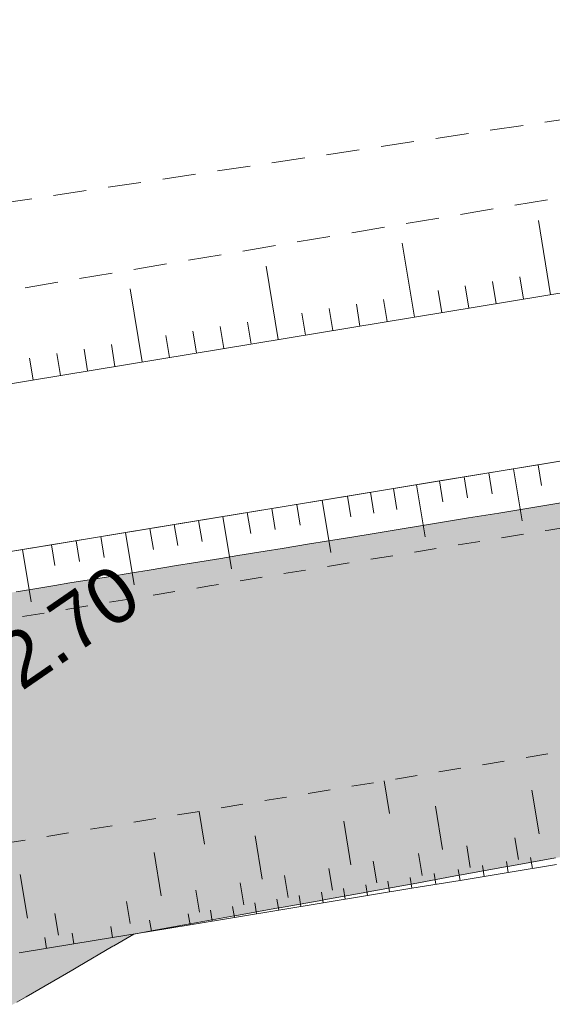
# Model space of a CAD drawing. Header units: millimetres. Extents: x -446952 to 537903, y -185749 to 168493.
# Tile 136 of 155: x 306427 to 316078, y 133488 to 151322. Entities that reach past the tile are written whole.
import ezdxf
from ezdxf.xclip import XClip

# ---------------------------------------------------------------- set-up
doc = ezdxf.new("R2010")
doc.units = ezdxf.units.MM
doc.header["$MEASUREMENT"] = 0
doc.header["$XCLIPFRAME"] = 0
for name, pattern in [('FOSSE', [1000, 600, -400]), ('Grille', [800, 400, -400]), ('Wipeout_Contour', [1000, 0, -1000])]:
    doc.linetypes.add(name, pattern=pattern)
for name, color, linetype in [('02 AF-17-0322 ZAE POMME- CHANTIER-2018-09-26_2_0000-VALORIS-NOUE DERIV BASSIN', 7, 'Continuous'), ('02 AF-17-0322 ZAE POMME- CHANTIER-2018-09-26_2_0000-VALORIS-NOUE DERIV BASSIN EAU MAX RETENTION', 7, 'Continuous'), ('02 AF-17-0322 ZAE POMME- CHANTIER-2018-09-26_2_2D - Dessins placés - Géomètre.2D', 7, 'Continuous'), ('02 AF-17-0322 ZAE POMME- CHANTIER-2018-09-26_2_X-PTS TOPO-TEXTE TOPOALT', 7, 'Continuous'), ('02 AF-17-0322 ZAE POMME- CHANTIER-2018-09-26_2_Y-FDP TOPO-TOP_AXE_FOSSE', 7, 'Continuous'), ('02 AF-17-0322 ZAE POMME- CHANTIER-2018-09-26_2_Y-FDP TOPO-TOP_BARBULE', 7, 'Continuous'), ('02 AF-17-0322 ZAE POMME- CHANTIER-2018-09-26_2_Y-FDP TOPO-TOP_TALUS', 7, 'Continuous'), ('2D - Dessins placés - Géomètre.2D', 7, 'Continuous')]:
    doc.layers.add(name, color=color, linetype=linetype)
doc.styles.add('STYLE_GENERE_4', font='txt')

# ---------------------------------------------------------------- blocks, each defined once
blk = doc.blocks.new('Dessin_1_2', base_point=(-56559339, -2771872408))
at = {"color": 254, "linetype": 'Wipeout_Contour', "lineweight": 0, "ltscale": 2094265.569888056}
blk.add_wipeout([(-446952, -185749), (537903, -185749), (537903, 168493), (-446952, 168064)], dxfattribs=at).dxf.layer = '02 AF-17-0322 ZAE POMME- CHANTIER-2018-09-26_2_2D - Dessins placés - Géomètre.2D'
at = {"layer": '02 AF-17-0322 ZAE POMME- CHANTIER-2018-09-26_2_0000-VALORIS-NOUE DERIV BASSIN EAU MAX RETENTION', "linetype": 'Continuous', "lineweight": 15}
blk.add_hatch(color=255, dxfattribs=at).paths.add_polyline_path([(290845, 127847), (290918, 127862), (290922, 127863), (290924, 127863), (290933, 127865), (290939, 127866), (291584, 127993), (291603, 127997), (292267, 128120), (293602, 128336), (294269, 128444), (295129, 128528), (295991, 128599), (296855, 128655), (297527, 128686), (297528, 128686), (297769, 128697), (298164, 128951), (298202, 128972), (298802, 129210), (298910, 129271), (299627, 129675), (299804, 129776), (300451, 130141), (300697, 130280), (301274, 130606), (301588, 130784), (302097, 131071), (302478, 131287), (302919, 131536), (303366, 131789), (303740, 132000), (304331, 132343), (304677, 132542), (305353, 132934), (305612, 133083), (306373, 133525), (306546, 133625), (307389, 134114), (307479, 134166), (308115, 134538), (308136, 134550), (308496, 134761), (322547, 137294), (322653, 137313), (323512, 137467), (329352, 138516), (335336, 139589), (336058, 139719), (336198, 139744), (336690, 139833), (336806, 139854), (337177, 139924), (337310, 139939), (337723, 139987), (337898, 140006), (338466, 140068), (339274, 140157), (348927, 141219), (349871, 141323), (352020, 141560), (352094, 141568), (359847, 142422), (369666, 143503), (370556, 144299), (370574, 144405), (370580, 144512), (370573, 144619), (370554, 144724), (370504, 144907), (370481, 145008), (369621, 146982), (369485, 148583), (369282, 148802), (368984, 148813), (365476, 148494), (361649, 148153), (354752, 147528), (349932, 147001), (349320, 146941), (349320, 146948), (348641, 146886), (348636, 146886), (348393, 146865), (347673, 146799), (347426, 146778), (346710, 146712), (346459, 146691), (345746, 146625), (345492, 146604), (344783, 146539), (344525, 146517), (343819, 146452), (343558, 146430), (342856, 146365), (342591, 146343), (341892, 146279), (341623, 146256), (340929, 146192), (340656, 146169), (339965, 146106), (339689, 146082), (339002, 146020), (338722, 145996), (338149, 145943), (337912, 145923), (337362, 145873), (337128, 145853), (336639, 145808), (336421, 145790), (335986, 145720), (335788, 145689), (335312, 145613), (335099, 145580), (334597, 145499), (334374, 145465), (333882, 145386), (333659, 145351), (333169, 145273), (332944, 145238), (332456, 145160), (332229, 145124), (331574, 145019), (331264, 144972), (330613, 144867), (330300, 144819), (329652, 144715), (329335, 144666), (328692, 144563), (328371, 144513), (327723, 144409), (327394, 144358), (326751, 144255), (326417, 144204), (325778, 144101), (325441, 144049), (324806, 143947), (324464, 143895), (323833, 143794), (323487, 143740), (322861, 143640), (322510, 143586), (321891, 143486), (321537, 143432), (320934, 143335), (320585, 143277), (319983, 143180), (319632, 143122), (319032, 143025), (318680, 142967), (318081, 142870), (317728, 142811), (317179, 142723), (316854, 142669), (316306, 142581), (315980, 142527), (315434, 142439), (315106, 142384), (314561, 142297), (314232, 142242), (313688, 142154), (313358, 142100), (312815, 142012), (312484, 141957), (311986, 141877), (311681, 141826), (311183, 141746), (310877, 141695), (310380, 141615), (310073, 141565), (309577, 141485), (309270, 141434), (308774, 141354), (308466, 141303), (308034, 141233), (307764, 141188), (307333, 141119), (307063, 141074), (306632, 141004), (306361, 140960), (305758, 140862), (305377, 140799), (304774, 140702), (304392, 140638), (303791, 140542), (303407, 140478), (302807, 140381), (302422, 140317), (301896, 140239), (301556, 140190), (301033, 140112), (300690, 140063), (300171, 139986), (299824, 139936), (299308, 139860), (298958, 139810), (298446, 139733), (298091, 139683), (297583, 139607), (297225, 139556), (296839, 139498), (296563, 139459), (296179, 139402), (295900, 139362), (295519, 139305), (295238, 139265), (294750, 139192), (294384, 139140), (293899, 139068), (293530, 139016), (293050, 138944), (292677, 138891), (292303, 138835), (292008, 138793), (291636, 138738), (291339, 138696), (290970, 138641), (290670, 138598), (290303, 138543), (290002, 138500), (289637, 138446), (289333, 138403), (289048, 138360), (289123, 137817), (289874, 134135), (289923, 133892), (290633, 129233), (290810, 128074)])
blk.add_hatch(color=255, dxfattribs=at).paths.add_polyline_path([(290845, 127847), (290918, 127862), (290922, 127863), (290924, 127863), (290933, 127865), (290939, 127866), (291584, 127993), (291603, 127997), (292267, 128120), (293602, 128336), (294269, 128444), (295129, 128528), (295991, 128599), (296855, 128655), (297527, 128686), (297528, 128686), (297769, 128697), (298164, 128951), (298202, 128972), (298802, 129210), (298910, 129271), (299627, 129675), (299804, 129776), (300451, 130141), (300697, 130280), (301274, 130606), (301588, 130784), (302097, 131071), (302478, 131287), (302919, 131536), (303366, 131789), (303740, 132000), (304331, 132343), (304677, 132542), (305353, 132934), (305612, 133083), (306373, 133525), (306546, 133625), (307389, 134114), (307479, 134166), (308115, 134538), (308136, 134550), (308496, 134761), (322547, 137294), (322653, 137313), (323512, 137467), (329352, 138516), (335336, 139589), (336058, 139719), (336198, 139744), (336690, 139833), (336806, 139854), (337177, 139924), (337310, 139939), (337723, 139987), (337898, 140006), (338466, 140068), (339274, 140157), (348927, 141219), (349871, 141323), (352020, 141560), (352094, 141568), (359847, 142422), (369666, 143503), (370556, 144299), (370574, 144405), (370580, 144512), (370573, 144619), (370554, 144724), (370504, 144907), (370481, 145008), (369621, 146982), (369485, 148583), (369282, 148802), (368984, 148813), (365476, 148494), (361649, 148153), (354752, 147528), (349932, 147001), (349320, 146941), (349320, 146948), (348641, 146886), (348636, 146886), (348393, 146865), (347673, 146799), (347426, 146778), (346710, 146712), (346459, 146691), (345746, 146625), (345492, 146604), (344783, 146539), (344525, 146517), (343819, 146452), (343558, 146430), (342856, 146365), (342591, 146343), (341892, 146279), (341623, 146256), (340929, 146192), (340656, 146169), (339965, 146106), (339689, 146082), (339002, 146020), (338722, 145996), (338149, 145943), (337912, 145923), (337362, 145873), (337128, 145853), (336639, 145808), (336421, 145790), (335986, 145720), (335788, 145689), (335312, 145613), (335099, 145580), (334597, 145499), (334374, 145465), (333882, 145386), (333659, 145351), (333169, 145273), (332944, 145238), (332456, 145160), (332229, 145124), (331574, 145019), (331264, 144972), (330613, 144867), (330300, 144819), (329652, 144715), (329335, 144666), (328692, 144563), (328371, 144513), (327723, 144409), (327394, 144358), (326751, 144255), (326417, 144204), (325778, 144101), (325441, 144049), (324806, 143947), (324464, 143895), (323833, 143794), (323487, 143740), (322861, 143640), (322510, 143586), (321891, 143486), (321537, 143432), (320934, 143335), (320585, 143277), (319983, 143180), (319632, 143122), (319032, 143025), (318680, 142967), (318081, 142870), (317728, 142811), (317179, 142723), (316854, 142669), (316306, 142581), (315980, 142527), (315434, 142439), (315106, 142384), (314561, 142297), (314232, 142242), (313688, 142154), (313358, 142100), (312815, 142012), (312484, 141957), (311986, 141877), (311681, 141826), (311183, 141746), (310877, 141695), (310380, 141615), (310073, 141565), (309577, 141485), (309270, 141434), (308774, 141354), (308466, 141303), (308034, 141233), (307764, 141188), (307333, 141119), (307063, 141074), (306632, 141004), (306361, 140960), (305758, 140862), (305377, 140799), (304774, 140702), (304392, 140638), (303791, 140542), (303407, 140478), (302807, 140381), (302422, 140317), (301896, 140239), (301556, 140190), (301033, 140112), (300690, 140063), (300171, 139986), (299824, 139936), (299308, 139860), (298958, 139810), (298446, 139733), (298091, 139683), (297583, 139607), (297225, 139556), (296839, 139498), (296563, 139459), (296179, 139402), (295900, 139362), (295519, 139305), (295238, 139265), (294750, 139192), (294384, 139140), (293899, 139068), (293530, 139016), (293050, 138944), (292677, 138891), (292303, 138835), (292008, 138793), (291636, 138738), (291339, 138696), (290970, 138641), (290670, 138598), (290303, 138543), (290002, 138500), (289637, 138446), (289333, 138403), (289048, 138360), (289123, 137817), (289874, 134135), (289923, 133892), (290633, 129233), (290810, 128074)])
at = {"layer": '02 AF-17-0322 ZAE POMME- CHANTIER-2018-09-26_2_0000-VALORIS-NOUE DERIV BASSIN', "color": 7, "linetype": 'Continuous', "lineweight": 15}
for p, q in [((315819, 143262), (315882, 142883)), ((314480, 143042), (314542, 142663)), ((314927, 143115), (314989, 142737)), ((315373, 143189), (315529, 142242)), ((313616, 142900), (313772, 141953)), ((314034, 142969), (314096, 142590)), ((312364, 142694), (312426, 142315)), ((312781, 142763), (312844, 142384)), ((313199, 142831), (313261, 142452)), ((311450, 142543), (311512, 142165)), ((311907, 142619), (312063, 141671)), ((310110, 142323), (310266, 141376)), ((310551, 142396), (310614, 142017)), ((310993, 142468), (311055, 142089)), ((309228, 142178), (309290, 141799)), ((309669, 142250), (309732, 141872)), ((308346, 142033), (308502, 141085)), ((308787, 142105), (308849, 141726)), ((307003, 141812), (307065, 141433)), ((307450, 141885), (307513, 141506)), ((307898, 141959), (307960, 141580)), ((306481, 141726), (306637, 140779)), ((313130, 136942), (313033, 137534)), ((315837, 136577), (315707, 137366)), ((309778, 136390), (309680, 136982)), ((314090, 136289), (313960, 137078)), ((312430, 136016), (312300, 136805)), ((310823, 135752), (310694, 136541)), ((315465, 136110), (315400, 136505)), ((314592, 135966), (314527, 136361)), ((308992, 135450), (308862, 136240)), ((312897, 135687), (312832, 136082)), ((313718, 135823), (313653, 136217)), ((315716, 135949), (315684, 136146)), ((312094, 135555), (312029, 135950)), ((314406, 135733), (314373, 135930)), ((314843, 135805), (314810, 136002)), ((315279, 135877), (315247, 136074)), ((306568, 135051), (306438, 135841)), ((311290, 135423), (311225, 135818)), ((313130, 135523), (313098, 135720)), ((313532, 135589), (313500, 135787)), ((313969, 135661), (313936, 135858)), ((309683, 135159), (309618, 135553)), ((310487, 135291), (310422, 135686)), ((312327, 135391), (312294, 135588)), ((312729, 135457), (312696, 135654)), ((311122, 135193), (311089, 135390)), ((311523, 135259), (311491, 135456)), ((311925, 135325), (311893, 135522)), ((308430, 134953), (308365, 135347)), ((309917, 134994), (309884, 135192)), ((310318, 135060), (310286, 135258)), ((310720, 135127), (310688, 135324)), ((307130, 134739), (307065, 135133)), ((308813, 134813), (308781, 135010)), ((309515, 134928), (309482, 135126)), ((308112, 134697), (308080, 134895)), ((306914, 134500), (306881, 134698)), ((307411, 134582), (307378, 134779))]:
    blk.add_line(p, q, dxfattribs=at)
at = {"layer": '02 AF-17-0322 ZAE POMME- CHANTIER-2018-09-26_2_0000-VALORIS-NOUE DERIV BASSIN', "color": 7, "linetype": 'Continuous', "lineweight": 15, "flags": 128}
for points in [[(351486, 151071), (335929, 149599), (320930, 147144), (301838, 144002), (285873, 141569), (267233, 137896), (253565, 134322), (237641, 133877), (218101, 133032), (199660, 131797), (186201, 130822), (169320, 130340), (151548, 129367), (136666, 127764), (118351, 127570), (91712, 125425), (73856, 123927)], [(335748, 146529), (334240, 146282), (333169, 146107), (332098, 145932), (330170, 145616), (328242, 145300), (326480, 145012), (324711, 144722), (322941, 144433), (321174, 144143), (319389, 143850), (317605, 143556), (315819, 143262), (314034, 142969), (312364, 142694), (310993, 142468), (309669, 142250), (308346, 142033), (307003, 141812), (305438, 141554)], [(351769, 148084), (336313, 146622), (321414, 144183), (302308, 141039), (286390, 138613), (267903, 134971), (253992, 131333), (237747, 130879), (218266, 130036), (199869, 128805), (186353, 127825), (169445, 127342), (151791, 126376), (136843, 124766), (118488, 124572), (91957, 122435), (74101, 120937)], [(316153, 136020), (315279, 135877), (314406, 135733), (313532, 135589), (312729, 135457), (311925, 135325), (311122, 135193), (310318, 135060), (309515, 134928), (308813, 134813), (308112, 134697), (307411, 134582), (306417, 134419)]]:
    blk.add_lwpolyline(points, dxfattribs=at)
at = {"layer": '02 AF-17-0322 ZAE POMME- CHANTIER-2018-09-26_2_0000-VALORIS-NOUE DERIV BASSIN', "color": 7, "linetype": 'Grille', "lineweight": 15, "flags": 128}
for points in [[(368732, 148483), (351882, 146889), (350043, 146715), (348205, 146541), (346366, 146367), (344528, 146193), (342689, 146019), (340851, 145846), (339012, 145672), (337174, 145498), (335942, 145345), (334434, 145098), (333363, 144923), (332291, 144747), (330363, 144432), (328435, 144116), (326674, 143828), (324904, 143538), (323135, 143249), (321369, 142959), (319584, 142666), (317800, 142372), (316014, 142078), (314228, 141784), (312559, 141510), (311187, 141284), (309864, 141066), (308541, 140849), (307198, 140628), (305630, 140370), (304063, 140112), (302496, 139854), (300764, 139590), (299032, 139326), (297301, 139062), (296308, 138911), (295315, 138760), (294036, 138565), (292757, 138370), (291754, 138217)], [(292691, 134313), (303122, 135903), (322257, 139052), (336979, 141461), (352205, 142902), (369568, 144545), (369161, 148524)]]:
    blk.add_lwpolyline(points, dxfattribs=at)
at = {"layer": '02 AF-17-0322 ZAE POMME- CHANTIER-2018-09-26_2_0000-VALORIS-NOUE DERIV BASSIN EAU MAX RETENTION', "color": 255, "linetype": 'Continuous', "lineweight": 15, "flags": 128}
for points in [[(306373, 133525), (306546, 133625), (307389, 134114), (307479, 134166), (308115, 134538), (308136, 134550), (308496, 134761), (308813, 134818), (308814, 134818), (309512, 134944), (309519, 134945), (310314, 135088), (310325, 135090), (311115, 135233), (311132, 135236), (311917, 135377), (311938, 135381), (312718, 135522), (312744, 135527), (313519, 135666), (313554, 135673), (314391, 135824), (314431, 135831), (315262, 135981), (315309, 135989), (316134, 136138)], [(316306, 142581), (315980, 142527), (315434, 142439), (315106, 142384), (314561, 142297), (314232, 142242), (313688, 142154), (313358, 142100), (312815, 142012), (312484, 141957), (311986, 141877), (311681, 141826), (311183, 141746), (310877, 141695), (310380, 141615), (310073, 141565), (309577, 141485), (309270, 141434), (308774, 141354), (308466, 141303), (308034, 141233), (307764, 141188), (307333, 141119), (307063, 141074), (306632, 141004), (306361, 140960)], [(306373, 133525), (306546, 133625), (307389, 134114), (307479, 134166), (308115, 134538), (308136, 134550), (308496, 134761), (308813, 134818), (308814, 134818), (309512, 134944), (309519, 134945), (310314, 135088), (310325, 135090), (311115, 135233), (311132, 135236), (311917, 135377), (311938, 135381), (312718, 135522), (312744, 135527), (313519, 135666), (313554, 135673), (314391, 135824), (314431, 135831), (315262, 135981), (315309, 135989), (316134, 136138)], [(316306, 142581), (315980, 142527), (315434, 142439), (315106, 142384), (314561, 142297), (314232, 142242), (313688, 142154), (313358, 142100), (312815, 142012), (312484, 141957), (311986, 141877), (311681, 141826), (311183, 141746), (310877, 141695), (310380, 141615), (310073, 141565), (309577, 141485), (309270, 141434), (308774, 141354), (308466, 141303), (308034, 141233), (307764, 141188), (307333, 141119), (307063, 141074), (306632, 141004), (306361, 140960)]]:
    blk.add_lwpolyline(points, dxfattribs=at)
at = {"layer": '02 AF-17-0322 ZAE POMME- CHANTIER-2018-09-26_2_Y-FDP TOPO-TOP_AXE_FOSSE', "color": 14, "linetype": 'FOSSE', "lineweight": 15, "true_color": 0xa80f02, "flags": 128}
for points in [[(-173635, 111097), (-163208, 110641), (-138859, 109613), (-113461, 109923), (-89261, 106019), (-73175, 105871), (-51327, 104800), (-38712, 104081), (-28205, 107923), (2451, 114384), (16900, 117366), (36362, 122067), (55670, 125689), (74381, 127386), (91061, 129498), (118815, 130789), (135648, 132251), (150939, 132823), (169239, 134503), (186000, 134734), (199470, 135798), (221187, 136848), (237829, 137579), (253508, 138717), (266943, 141200), (285544, 145247), (298668, 146889), (320992, 150221), (335074, 152343), (352159, 155754), (362953, 157003), (370561, 158699), (372110, 158664)], [(-173543, 108848), (-163179, 108602), (-139093, 108086), (-113690, 108226), (-89791, 104497), (-51223, 103683), (-38572, 103163), (-27796, 106508), (2882, 112725), (36368, 120320), (55589, 123772), (74393, 125729), (91176, 127572), (118522, 129134), (136272, 130134), (151622, 131280), (169382, 132771), (186065, 133094), (198563, 134059), (221076, 135387), (237792, 135739), (253487, 137445), (267190, 139999), (285899, 143335), (299075, 145212), (321701, 149020), (335407, 151051), (353028, 154144), (363632, 155409), (370508, 157075), (372110, 158664), (373294, 156694)]]:
    blk.add_lwpolyline(points, dxfattribs=at)
at = {"layer": '02 AF-17-0322 ZAE POMME- CHANTIER-2018-09-26_2_Y-FDP TOPO-TOP_BARBULE', "color": 14, "linetype": 'Continuous', "lineweight": 15, "true_color": 0xa80f02}
for p, q in [((316047, 146340), (315825, 147686)), ((313580, 145934), (313360, 147272)), ((311113, 145528), (310894, 146859)), ((315553, 146259), (315487, 146662)), ((308646, 145122), (308428, 146446)), ((314567, 146097), (314500, 146499)), ((315060, 146178), (314994, 146581)), ((313086, 145853), (313020, 146254)), ((314073, 146015), (314007, 146417)), ((312100, 145691), (312034, 146091)), ((312593, 145772), (312527, 146172)), ((311606, 145610), (311541, 146009)), ((310126, 145366), (310061, 145764)), ((310620, 145447), (310554, 145846)), ((309140, 145204), (309074, 145601)), ((309633, 145285), (309567, 145683)), ((307659, 144960), (307594, 145356)), ((308153, 145041), (308088, 145438)), ((306673, 144798), (306608, 145193)), ((307166, 144879), (307101, 145275))]:
    blk.add_line(p, q, dxfattribs=at)
at = {"layer": '02 AF-17-0322 ZAE POMME- CHANTIER-2018-09-26_2_Y-FDP TOPO-TOP_TALUS', "color": 14, "linetype": 'Continuous', "lineweight": 15, "true_color": 0xa80f02, "flags": 128}
blk.add_lwpolyline([(55171, 122427), (73856, 123927), (91712, 125425), (118351, 127570), (136666, 127764), (151548, 129367), (169320, 130340), (186201, 130822), (199660, 131797), (218101, 133032), (237641, 133877), (253565, 134322), (267233, 137896), (285873, 141569), (301838, 144002), (320930, 147144), (335929, 149599), (351486, 151071), (363954, 153687), (369807, 155738), (371346, 155204)], dxfattribs=at)
at = {"layer": '02 AF-17-0322 ZAE POMME- CHANTIER-2018-09-26_2_X-PTS TOPO-TEXTE TOPOALT', "color": 14, "linetype": 'Continuous', "lineweight": 15, "true_color": 0xa80f02, "insert": (304611, 139093), "char_height": 1000, "attachment_point": 1, "rotation": 34.5271, "style": 'STYLE_GENERE_4'}
blk.add_mtext('\\A1;{\\pql;\\fArial|b0|i0|c0|p38;202.70}', dxfattribs=at)

msp = doc.modelspace()

# ---------------------------------------------------------------- block references
at = {"layer": '2D - Dessins placés - Géomètre.2D', "color": 7, "linetype": 'Continuous', "lineweight": 40}
ref = msp.add_blockref('Dessin_1_2', (-56559339, -2771872408), dxfattribs=at)
XClip(ref).set_block_clipping_path([(-446952.2139278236, -185748.9586169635), (537903.0822630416, -185748.9586169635), (537903.0822630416, 168492.6257651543), (-446952.2139278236, 168063.6339895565)])

doc.saveas('drawing.dxf')
